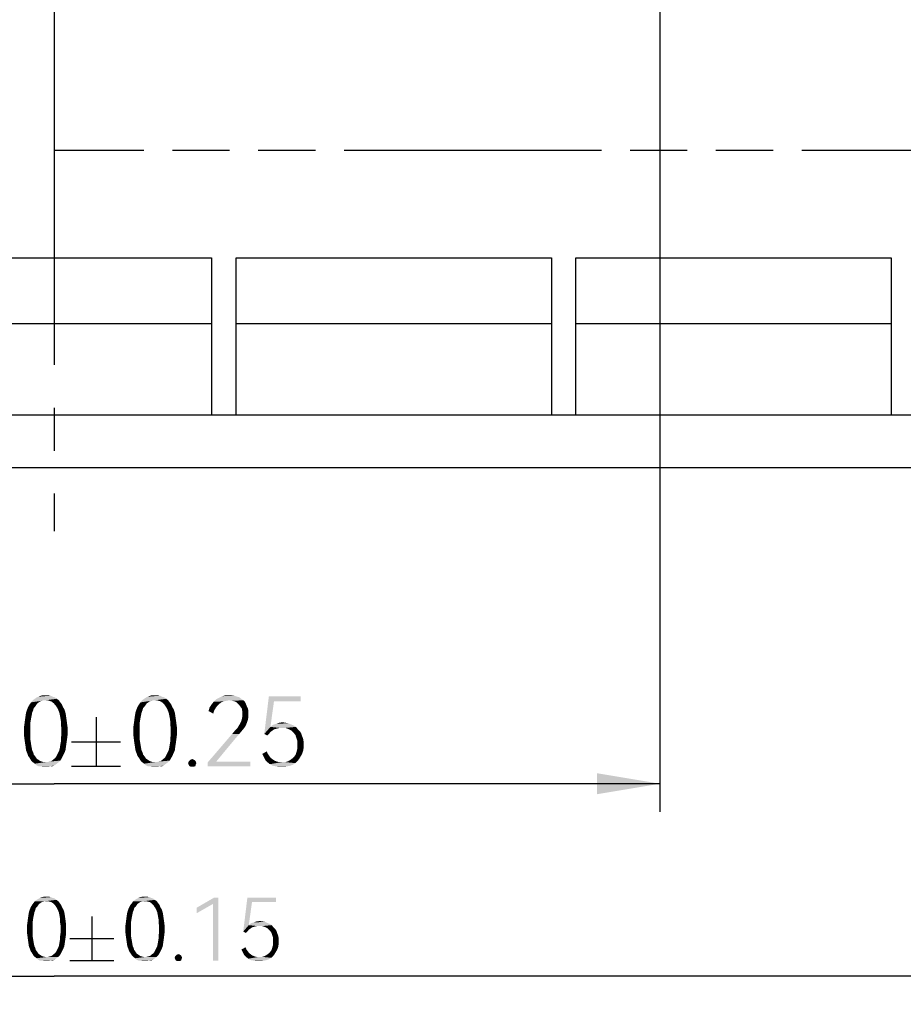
# Model space of a CAD drawing. Header units: millimetres. Extents: x 0 to 297, y 0 to 210.
# Tile 101 of 122: x 198 to 223, y 86 to 114. Entities that reach past the tile are written whole.
import ezdxf

# ---------------------------------------------------------------- set-up
doc = ezdxf.new("R2010")
doc.units = ezdxf.units.MM
doc.header["$LTSCALE"] = 16.335
doc.linetypes.add('CENTER', pattern=[0.6, 0.375, -0.075, 0.075, -0.075])
doc.linetypes.add('PHANTOM', pattern=[0.8, 0.45, -0.05, 0.1, -0.05, 0.1, -0.05])
doc.layers.get('0').update_dxf_attribs({"linetype": 'CONTINUOUS'})
doc.layers.add('DEFAULT_1', color=7, linetype='CENTER')
doc.styles.get("Standard").update_dxf_attribs({"font": 'harmonyos_sans_sc_light.ttf'})
doc.dimstyles.new('DIMSTYLE_1', dxfattribs={"dimtxt": 2, "dimasz": 1.8, "dimexe": 0.8, "dimexo": 0, "dimgap": 0.5, "dimtad": 1, "dimzin": 0, "dimdsep": 46, "dimtxsty": 'STANDARD', "dimblk": '_FILLED', "dimblk1": '_FILLED', "dimblk2": '_FILLED', "dimcen": 0.09, "dimclrt": 7, "dimazin": 0, "dimtol": 1, "dimtp": 0.25, "dimtm": 0.25, "dimtfac": 1, "dimtofl": 0, "dimtmove": 0, "dimatfit": 3, "dimldrblk": '_FILLED', "dimfxl": 1, "dimtolj": 1, "dimtzin": 0, "dimarcsym": 0})
doc.dimstyles.new('DIMSTYLE_4', dxfattribs={"dimtxt": 1.8, "dimasz": 1.8, "dimexe": 0.8, "dimexo": 0, "dimgap": 0.45, "dimtad": 1, "dimzin": 0, "dimdsep": 46, "dimtxsty": 'STANDARD', "dimblk": '_FILLED', "dimblk1": '_FILLED', "dimblk2": '_FILLED', "dimcen": 0.09, "dimclrt": 7, "dimazin": 0, "dimtol": 1, "dimtp": 0.15, "dimtm": 0.15, "dimtfac": 1, "dimtofl": 0, "dimtmove": 0, "dimatfit": 3, "dimldrblk": '_FILLED', "dimfxl": 1, "dimtolj": 1, "dimtzin": 0, "dimarcsym": 0})

# ---------------------------------------------------------------- blocks, each defined once
blk = doc.blocks.new('_FILLED')
at = {"color": 0, "linetype": 'BYBLOCK'}
blk.add_solid([(0, 0), (-1, 0.167), (-1, -0.167)], dxfattribs=at)
blk = doc.blocks.new('*D7')
at = {"color": 7, "linetype": 'CONTINUOUS'}
for p, q in [((238.719, 107.863), (238.719, 86.127)), ((158.619, 107.221), (158.619, 86.127)), ((158.619, 86.927), (198.669, 86.927)), ((238.719, 86.927), (198.669, 86.927))]:
    blk.add_line(p, q, dxfattribs=at)
at = {"color": 7, "linetype": 'CONTINUOUS', "xscale": 1.8, "yscale": 1.8, "zscale": 1.8, "rotation": 180}
blk.add_blockref('_FILLED', (158.619, 86.927), dxfattribs=at)
at = {"color": 7, "linetype": 'CONTINUOUS', "xscale": 1.8, "yscale": 1.8, "zscale": 1.8}
blk.add_blockref('_FILLED', (238.719, 86.927), dxfattribs=at)
blk = doc.blocks.new('*D8')
at = {"color": 7, "linetype": 'CONTINUOUS'}
for p, q in [((181.369, 115.764), (181.369, 91.628)), ((215.969, 115.764), (215.969, 91.628)), ((181.369, 92.428), (198.669, 92.428)), ((215.969, 92.428), (198.669, 92.428))]:
    blk.add_line(p, q, dxfattribs=at)
at = {"color": 7, "linetype": 'CONTINUOUS', "xscale": 1.8, "yscale": 1.8, "zscale": 1.8, "rotation": 180}
blk.add_blockref('_FILLED', (181.369, 92.428), dxfattribs=at)
at = {"color": 7, "linetype": 'CONTINUOUS', "xscale": 1.8, "yscale": 1.8, "zscale": 1.8}
blk.add_blockref('_FILLED', (215.969, 92.428), dxfattribs=at)

msp = doc.modelspace()

# ---------------------------------------------------------------- linework, layer by layer
at = {"color": 7, "linetype": 'PHANTOM'}
for p, q in [((198.669, 116.464), (198.669, 113.017)), ((198.669, 113.017), (198.669, 110.517)), ((201.169, 110.517), (198.669, 110.517)), ((240.436, 110.517), (201.169, 110.517))]:
    msp.add_line(p, q, dxfattribs=at)
at = {"color": 7, "linetype": 'CONTINUOUS'}
for p, q in [((194.169, 107.454), (203.169, 107.454)), ((203.169, 107.454), (203.169, 102.964)), ((203.869, 107.454), (212.869, 107.454)), ((203.869, 102.964), (203.869, 107.454)), ((212.869, 107.454), (212.869, 102.964)), ((213.569, 107.454), (222.569, 107.454)), ((213.569, 102.964), (213.569, 107.454)), ((222.569, 107.454), (222.569, 102.964)), ((194.169, 105.579), (203.169, 105.579)), ((203.869, 105.579), (212.869, 105.579)), ((213.569, 105.579), (222.569, 105.579)), ((160.669, 102.964), (236.669, 102.964)), ((160.669, 101.464), (236.669, 101.464)), ((199.869, 94.328), (199.869, 92.928)), ((199.169, 93.628), (200.569, 93.628)), ((199.169, 92.928), (200.569, 92.928)), ((199.749, 88.637), (199.749, 87.377)), ((199.119, 88.007), (200.379, 88.007)), ((199.119, 87.377), (200.379, 87.377))]:
    msp.add_line(p, q, dxfattribs=at)
for points in [[(198.381, 94.812), (198.323, 94.797), (198.016, 94.753)], [(198.381, 94.812), (198.016, 94.753), (198.06, 94.812)], [(198.323, 94.797), (198.279, 94.782), (198.016, 94.753)], [(198.746, 94.855), (198.06, 94.812), (198.118, 94.855)], [(198.381, 94.812), (198.06, 94.812), (198.746, 94.855)], [(198.118, 94.855), (198.162, 94.885), (198.688, 94.899)], [(198.118, 94.855), (198.688, 94.899), (198.746, 94.855)], [(198.629, 94.914), (198.688, 94.899), (198.162, 94.885)], [(198.629, 94.914), (198.162, 94.885), (198.221, 94.914)], [(198.571, 94.943), (198.221, 94.914), (198.294, 94.943)], [(198.221, 94.914), (198.571, 94.943), (198.629, 94.914)], [(198.425, 94.958), (198.498, 94.958), (198.294, 94.943)], [(198.425, 94.958), (198.294, 94.943), (198.352, 94.958)], [(198.294, 94.943), (198.498, 94.958), (198.571, 94.943)], [(198.425, 94.812), (198.381, 94.812), (198.746, 94.855)], [(198.483, 94.812), (198.425, 94.812), (198.746, 94.855)], [(198.483, 94.812), (198.746, 94.855), (198.804, 94.812)], [(198.804, 94.812), (198.527, 94.797), (198.483, 94.812)], [(198.586, 94.782), (198.527, 94.797), (198.804, 94.812)], [(198.629, 94.753), (198.586, 94.782), (198.804, 94.812)], [(198.629, 94.753), (198.804, 94.812), (198.848, 94.753)], [(201.504, 94.812), (201.445, 94.797), (201.139, 94.753)], [(201.504, 94.812), (201.139, 94.753), (201.182, 94.812)], [(201.445, 94.797), (201.401, 94.782), (201.139, 94.753)], [(201.868, 94.855), (201.182, 94.812), (201.241, 94.855)], [(201.504, 94.812), (201.182, 94.812), (201.868, 94.855)], [(201.241, 94.855), (201.285, 94.885), (201.81, 94.899)], [(201.241, 94.855), (201.81, 94.899), (201.868, 94.855)], [(201.752, 94.914), (201.81, 94.899), (201.285, 94.885)], [(201.752, 94.914), (201.285, 94.885), (201.343, 94.914)], [(201.693, 94.943), (201.343, 94.914), (201.416, 94.943)], [(201.343, 94.914), (201.693, 94.943), (201.752, 94.914)], [(201.547, 94.958), (201.62, 94.958), (201.416, 94.943)], [(201.547, 94.958), (201.416, 94.943), (201.474, 94.958)], [(201.416, 94.943), (201.62, 94.958), (201.693, 94.943)], [(201.547, 94.812), (201.504, 94.812), (201.868, 94.855)], [(201.606, 94.812), (201.547, 94.812), (201.868, 94.855)], [(201.606, 94.812), (201.868, 94.855), (201.927, 94.812)], [(201.927, 94.812), (201.65, 94.797), (201.606, 94.812)], [(201.708, 94.782), (201.65, 94.797), (201.927, 94.812)], [(201.752, 94.753), (201.708, 94.782), (201.927, 94.812)], [(201.752, 94.753), (201.927, 94.812), (201.971, 94.753)], [(203.664, 94.812), (203.226, 94.768), (203.299, 94.841)], [(203.664, 94.812), (203.591, 94.797), (203.226, 94.768)], [(203.591, 94.797), (203.518, 94.782), (203.226, 94.768)], [(204.014, 94.855), (203.299, 94.841), (203.387, 94.885)], [(203.664, 94.812), (203.299, 94.841), (204.014, 94.855)], [(203.898, 94.914), (203.387, 94.885), (203.474, 94.928)], [(203.898, 94.914), (203.956, 94.899), (203.387, 94.885)], [(203.387, 94.885), (203.956, 94.899), (204.014, 94.855)], [(203.752, 94.958), (203.825, 94.943), (203.474, 94.928)], [(203.679, 94.958), (203.752, 94.958), (203.474, 94.928)], [(203.679, 94.958), (203.474, 94.928), (203.577, 94.958)], [(203.474, 94.928), (203.825, 94.943), (203.898, 94.914)], [(203.664, 94.812), (204.014, 94.855), (204.073, 94.812)], [(204.073, 94.812), (203.752, 94.797), (203.664, 94.812)], [(203.825, 94.782), (203.752, 94.797), (204.073, 94.812)], [(203.825, 94.782), (204.073, 94.812), (204.117, 94.768)], [(204.949, 94.782), (204.671, 93.848), (204.803, 94.928)], [(204.803, 94.928), (205.708, 94.928), (204.949, 94.782)], [(204.949, 94.782), (205.708, 94.928), (205.708, 94.782)], [(198.075, 94.534), (197.87, 94.461), (197.899, 94.549)], [(197.87, 94.461), (198.075, 94.534), (198.045, 94.461)], [(198.089, 94.593), (197.899, 94.549), (197.929, 94.622)], [(197.899, 94.549), (198.089, 94.593), (198.075, 94.534)], [(198.162, 94.68), (197.929, 94.622), (197.972, 94.695)], [(198.162, 94.68), (198.133, 94.636), (197.929, 94.622)], [(197.929, 94.622), (198.133, 94.636), (198.089, 94.593)], [(198.235, 94.753), (198.191, 94.724), (197.972, 94.695)], [(198.235, 94.753), (197.972, 94.695), (198.016, 94.753)], [(197.972, 94.695), (198.191, 94.724), (198.162, 94.68)], [(198.016, 94.753), (198.279, 94.782), (198.235, 94.753)], [(198.848, 94.753), (198.659, 94.724), (198.629, 94.753)], [(198.659, 94.724), (198.848, 94.753), (198.892, 94.695)], [(198.892, 94.695), (198.702, 94.68), (198.659, 94.724)], [(198.732, 94.636), (198.702, 94.68), (198.892, 94.695)], [(198.732, 94.636), (198.892, 94.695), (198.921, 94.622)], [(198.921, 94.622), (198.761, 94.593), (198.732, 94.636)], [(198.761, 94.593), (198.921, 94.622), (198.965, 94.549)], [(198.965, 94.549), (198.79, 94.534), (198.761, 94.593)], [(198.819, 94.461), (198.79, 94.534), (198.965, 94.549)], [(198.819, 94.461), (198.965, 94.549), (198.994, 94.461)], [(201.197, 94.534), (200.993, 94.461), (201.022, 94.549)], [(200.993, 94.461), (201.197, 94.534), (201.168, 94.461)], [(201.212, 94.593), (201.022, 94.549), (201.051, 94.622)], [(201.022, 94.549), (201.212, 94.593), (201.197, 94.534)], [(201.285, 94.68), (201.051, 94.622), (201.095, 94.695)], [(201.285, 94.68), (201.255, 94.636), (201.051, 94.622)], [(201.051, 94.622), (201.255, 94.636), (201.212, 94.593)], [(201.358, 94.753), (201.314, 94.724), (201.095, 94.695)], [(201.358, 94.753), (201.095, 94.695), (201.139, 94.753)], [(201.095, 94.695), (201.314, 94.724), (201.285, 94.68)], [(201.139, 94.753), (201.401, 94.782), (201.358, 94.753)], [(201.971, 94.753), (201.781, 94.724), (201.752, 94.753)], [(201.781, 94.724), (201.971, 94.753), (202.014, 94.695)], [(202.014, 94.695), (201.825, 94.68), (201.781, 94.724)], [(201.854, 94.636), (201.825, 94.68), (202.014, 94.695)], [(201.854, 94.636), (202.014, 94.695), (202.044, 94.622)], [(202.044, 94.622), (201.883, 94.593), (201.854, 94.636)], [(201.883, 94.593), (202.044, 94.622), (202.087, 94.549)], [(202.087, 94.549), (201.912, 94.534), (201.883, 94.593)], [(201.941, 94.461), (201.912, 94.534), (202.087, 94.549)], [(201.941, 94.461), (202.087, 94.549), (202.117, 94.461)], [(203.285, 94.593), (203.08, 94.505), (203.109, 94.607)], [(203.285, 94.593), (203.241, 94.52), (203.08, 94.505)], [(203.08, 94.505), (203.241, 94.52), (203.212, 94.432)], [(203.328, 94.651), (203.109, 94.607), (203.168, 94.695)], [(203.109, 94.607), (203.328, 94.651), (203.285, 94.593)], [(203.445, 94.753), (203.168, 94.695), (203.226, 94.768)], [(203.445, 94.753), (203.387, 94.709), (203.168, 94.695)], [(203.168, 94.695), (203.387, 94.709), (203.328, 94.651)], [(203.226, 94.768), (203.518, 94.782), (203.445, 94.753)], [(204.117, 94.768), (203.883, 94.753), (203.825, 94.782)], [(203.883, 94.753), (204.117, 94.768), (204.146, 94.709)], [(204.146, 94.709), (203.941, 94.695), (203.883, 94.753)], [(203.985, 94.636), (203.941, 94.695), (204.146, 94.709)], [(203.985, 94.636), (204.146, 94.709), (204.175, 94.636)], [(204.175, 94.636), (204.029, 94.578), (203.985, 94.636)], [(204.029, 94.578), (204.175, 94.636), (204.204, 94.578)], [(204.204, 94.578), (204.044, 94.49), (204.029, 94.578)], [(204.204, 94.578), (204.219, 94.505), (204.044, 94.49)], [(204.949, 94.782), (204.847, 94.052), (204.671, 93.848)], [(198.002, 94.228), (197.826, 94.155), (197.841, 94.271)], [(198.016, 94.315), (197.841, 94.271), (197.856, 94.374)], [(197.841, 94.271), (198.016, 94.315), (198.002, 94.228)], [(198.045, 94.461), (198.031, 94.388), (197.856, 94.374)], [(198.045, 94.461), (197.856, 94.374), (197.87, 94.461)], [(197.856, 94.374), (198.031, 94.388), (198.016, 94.315)], [(198.994, 94.461), (198.834, 94.388), (198.819, 94.461)], [(198.834, 94.388), (198.994, 94.461), (199.009, 94.374)], [(199.009, 94.374), (198.848, 94.315), (198.834, 94.388)], [(198.848, 94.315), (199.009, 94.374), (199.023, 94.271)], [(199.023, 94.271), (198.863, 94.228), (198.848, 94.315)], [(198.863, 94.228), (199.023, 94.271), (199.038, 94.169)], [(201.124, 94.228), (200.949, 94.155), (200.963, 94.271)], [(201.139, 94.315), (200.963, 94.271), (200.978, 94.374)], [(200.963, 94.271), (201.139, 94.315), (201.124, 94.228)], [(201.168, 94.461), (201.153, 94.388), (200.978, 94.374)], [(201.168, 94.461), (200.978, 94.374), (200.993, 94.461)], [(200.978, 94.374), (201.153, 94.388), (201.139, 94.315)], [(202.117, 94.461), (201.956, 94.388), (201.941, 94.461)], [(201.956, 94.388), (202.117, 94.461), (202.131, 94.374)], [(202.131, 94.374), (201.971, 94.315), (201.956, 94.388)], [(201.971, 94.315), (202.131, 94.374), (202.146, 94.271)], [(202.146, 94.271), (201.985, 94.228), (201.971, 94.315)], [(201.985, 94.228), (202.146, 94.271), (202.16, 94.169)], [(204.204, 94.257), (204.014, 94.213), (204.029, 94.271)], [(204.014, 94.213), (204.204, 94.257), (204.175, 94.169)], [(204.219, 94.33), (204.029, 94.271), (204.044, 94.344)], [(204.029, 94.271), (204.219, 94.33), (204.204, 94.257)], [(204.044, 94.417), (204.044, 94.49), (204.219, 94.505)], [(204.044, 94.417), (204.219, 94.505), (204.219, 94.417)], [(204.219, 94.417), (204.044, 94.344), (204.044, 94.417)], [(204.044, 94.344), (204.219, 94.417), (204.219, 94.33)], [(197.987, 94.125), (197.812, 94.052), (197.826, 94.155)], [(197.812, 94.052), (197.987, 94.125), (197.987, 94.023)], [(197.987, 94.023), (197.812, 93.921), (197.812, 94.052)], [(197.812, 93.921), (197.987, 94.023), (197.987, 93.921)], [(197.826, 94.155), (198.002, 94.228), (197.987, 94.125)], [(199.038, 94.169), (198.863, 94.125), (198.863, 94.228)], [(198.863, 94.125), (199.038, 94.169), (199.053, 94.052)], [(199.053, 94.052), (198.877, 94.023), (198.863, 94.125)], [(198.877, 93.921), (198.877, 94.023), (199.053, 94.052)], [(198.877, 93.921), (199.053, 94.052), (199.053, 93.921)], [(201.109, 94.125), (200.934, 94.052), (200.949, 94.155)], [(200.934, 94.052), (201.109, 94.125), (201.109, 94.023)], [(201.109, 94.023), (200.934, 93.921), (200.934, 94.052)], [(200.934, 93.921), (201.109, 94.023), (201.109, 93.921)], [(200.949, 94.155), (201.124, 94.228), (201.109, 94.125)], [(202.16, 94.169), (201.985, 94.125), (201.985, 94.228)], [(201.985, 94.125), (202.16, 94.169), (202.175, 94.052)], [(202.175, 94.052), (202, 94.023), (201.985, 94.125)], [(202, 93.921), (202, 94.023), (202.175, 94.052)], [(202, 93.921), (202.175, 94.052), (202.175, 93.921)], [(203.825, 93.936), (203.898, 94.009), (204.102, 94.023)], [(203.825, 93.936), (204.102, 94.023), (204.029, 93.936)], [(204.102, 94.023), (203.898, 94.009), (203.941, 94.082)], [(204.146, 94.096), (203.941, 94.082), (203.985, 94.155)], [(203.941, 94.082), (204.146, 94.096), (204.102, 94.023)], [(204.175, 94.169), (203.985, 94.155), (204.014, 94.213)], [(203.985, 94.155), (204.175, 94.169), (204.146, 94.096)], [(204.847, 94.052), (204.949, 93.979), (204.671, 93.848)], [(204.949, 93.979), (204.89, 93.936), (204.671, 93.848)], [(205.504, 94.096), (204.847, 94.052), (204.92, 94.111)], [(204.847, 94.052), (205.504, 94.096), (205.577, 94.052)], [(204.847, 94.052), (205.577, 94.052), (205.109, 94.023)], [(204.847, 94.052), (205.109, 94.023), (204.993, 93.994)], [(204.847, 94.052), (204.993, 93.994), (204.949, 93.979)], [(205.431, 94.125), (204.92, 94.111), (205.007, 94.14)], [(204.92, 94.111), (205.431, 94.125), (205.504, 94.096)], [(205.109, 94.023), (205.051, 94.009), (204.993, 93.994)], [(205.285, 94.169), (205.358, 94.155), (205.007, 94.14)], [(205.285, 94.169), (205.007, 94.14), (205.095, 94.169)], [(205.007, 94.14), (205.358, 94.155), (205.431, 94.125)], [(205.095, 94.169), (205.197, 94.184), (205.285, 94.169)], [(205.182, 94.023), (205.109, 94.023), (205.577, 94.052)], [(205.27, 94.023), (205.182, 94.023), (205.577, 94.052)], [(205.358, 93.994), (205.27, 94.023), (205.577, 94.052)], [(205.358, 93.994), (205.577, 94.052), (205.62, 93.994)], [(205.62, 93.994), (205.445, 93.95), (205.358, 93.994)], [(205.445, 93.95), (205.62, 93.994), (205.679, 93.936)], [(205.679, 93.936), (205.504, 93.892), (205.445, 93.95)], [(197.987, 93.921), (197.987, 93.819), (197.812, 93.804)], [(197.987, 93.921), (197.812, 93.804), (197.812, 93.921)], [(197.812, 93.804), (197.987, 93.819), (197.987, 93.717)], [(197.987, 93.717), (197.826, 93.687), (197.812, 93.804)], [(197.826, 93.687), (197.987, 93.717), (198.002, 93.629)], [(198.002, 93.629), (197.841, 93.585), (197.826, 93.687)], [(199.053, 93.804), (198.863, 93.717), (198.877, 93.819)], [(198.863, 93.717), (199.053, 93.804), (199.038, 93.687)], [(199.038, 93.687), (198.863, 93.629), (198.863, 93.717)], [(198.863, 93.629), (199.038, 93.687), (199.023, 93.585)], [(199.053, 93.921), (198.877, 93.819), (198.877, 93.921)], [(198.877, 93.819), (199.053, 93.921), (199.053, 93.804)], [(201.109, 93.921), (201.109, 93.819), (200.934, 93.804)], [(201.109, 93.921), (200.934, 93.804), (200.934, 93.921)], [(200.934, 93.804), (201.109, 93.819), (201.109, 93.717)], [(201.109, 93.717), (200.949, 93.687), (200.934, 93.804)], [(200.949, 93.687), (201.109, 93.717), (201.124, 93.629)], [(201.124, 93.629), (200.963, 93.585), (200.949, 93.687)], [(202.175, 93.804), (201.985, 93.717), (202, 93.819)], [(201.985, 93.717), (202.175, 93.804), (202.16, 93.687)], [(202.16, 93.687), (201.985, 93.629), (201.985, 93.717)], [(201.985, 93.629), (202.16, 93.687), (202.146, 93.585)], [(202.175, 93.921), (202, 93.819), (202, 93.921)], [(202, 93.819), (202.175, 93.921), (202.175, 93.804)], [(203.956, 93.848), (203.868, 93.746), (203.051, 93.031)], [(203.956, 93.848), (203.051, 93.031), (203.752, 93.848)], [(203.868, 93.746), (203.299, 93.06), (203.051, 93.031)], [(204.029, 93.936), (203.752, 93.848), (203.825, 93.936)], [(203.752, 93.848), (204.029, 93.936), (203.956, 93.848)], [(204.89, 93.936), (204.847, 93.906), (204.671, 93.848)], [(204.671, 93.848), (204.847, 93.906), (204.803, 93.848)], [(204.803, 93.848), (204.759, 93.804), (204.671, 93.848)], [(205.504, 93.892), (205.679, 93.936), (205.723, 93.877)], [(205.723, 93.877), (205.562, 93.819), (205.504, 93.892)], [(205.562, 93.819), (205.723, 93.877), (205.752, 93.79)], [(205.752, 93.79), (205.591, 93.731), (205.562, 93.819)], [(205.591, 93.731), (205.752, 93.79), (205.781, 93.717)], [(205.781, 93.717), (205.62, 93.644), (205.591, 93.731)], [(205.62, 93.644), (205.781, 93.717), (205.795, 93.629)], [(197.841, 93.585), (198.002, 93.629), (198.016, 93.541)], [(198.016, 93.541), (197.856, 93.483), (197.841, 93.585)], [(197.856, 93.483), (198.016, 93.541), (198.031, 93.454)], [(198.031, 93.454), (197.87, 93.381), (197.856, 93.483)], [(197.87, 93.381), (198.031, 93.454), (198.045, 93.381)], [(198.819, 93.381), (198.834, 93.454), (199.009, 93.483)], [(198.819, 93.381), (199.009, 93.483), (198.994, 93.381)], [(199.009, 93.483), (198.834, 93.454), (198.848, 93.541)], [(199.023, 93.585), (198.848, 93.541), (198.863, 93.629)], [(198.848, 93.541), (199.023, 93.585), (199.009, 93.483)], [(200.963, 93.585), (201.124, 93.629), (201.139, 93.541)], [(201.139, 93.541), (200.978, 93.483), (200.963, 93.585)], [(200.978, 93.483), (201.139, 93.541), (201.153, 93.454)], [(201.153, 93.454), (200.993, 93.381), (200.978, 93.483)], [(200.993, 93.381), (201.153, 93.454), (201.168, 93.381)], [(201.941, 93.381), (201.956, 93.454), (202.131, 93.483)], [(201.941, 93.381), (202.131, 93.483), (202.117, 93.381)], [(202.131, 93.483), (201.956, 93.454), (201.971, 93.541)], [(202.146, 93.585), (201.971, 93.541), (201.985, 93.629)], [(201.971, 93.541), (202.146, 93.585), (202.131, 93.483)], [(205.781, 93.366), (205.591, 93.337), (205.62, 93.439)], [(205.795, 93.629), (205.62, 93.541), (205.62, 93.644)], [(205.62, 93.541), (205.795, 93.629), (205.795, 93.541)], [(205.795, 93.541), (205.795, 93.454), (205.62, 93.439)], [(205.795, 93.541), (205.62, 93.439), (205.62, 93.541)], [(205.62, 93.439), (205.795, 93.454), (205.781, 93.366)], [(198.045, 93.381), (197.899, 93.308), (197.87, 93.381)], [(198.045, 93.381), (198.075, 93.322), (197.899, 93.308)], [(197.899, 93.308), (198.075, 93.322), (198.089, 93.264)], [(198.089, 93.264), (197.929, 93.22), (197.899, 93.308)], [(197.929, 93.22), (198.089, 93.264), (198.133, 93.206)], [(198.133, 93.206), (197.972, 93.162), (197.929, 93.22)], [(197.972, 93.162), (198.133, 93.206), (198.162, 93.162)], [(198.162, 93.162), (198.016, 93.089), (197.972, 93.162)], [(198.162, 93.162), (198.191, 93.133), (198.016, 93.089)], [(198.191, 93.133), (198.235, 93.104), (198.016, 93.089)], [(198.016, 93.089), (198.235, 93.104), (198.279, 93.074)], [(198.848, 93.089), (198.586, 93.074), (198.629, 93.104)], [(198.629, 93.104), (198.659, 93.133), (198.892, 93.162)], [(198.629, 93.104), (198.892, 93.162), (198.848, 93.089)], [(198.892, 93.162), (198.659, 93.133), (198.702, 93.162)], [(198.702, 93.162), (198.732, 93.206), (198.921, 93.22)], [(198.702, 93.162), (198.921, 93.22), (198.892, 93.162)], [(198.921, 93.22), (198.732, 93.206), (198.761, 93.264)], [(198.965, 93.308), (198.761, 93.264), (198.79, 93.322)], [(198.761, 93.264), (198.965, 93.308), (198.921, 93.22)], [(198.994, 93.381), (198.79, 93.322), (198.819, 93.381)], [(198.79, 93.322), (198.994, 93.381), (198.965, 93.308)], [(201.168, 93.381), (201.022, 93.308), (200.993, 93.381)], [(201.168, 93.381), (201.197, 93.322), (201.022, 93.308)], [(201.022, 93.308), (201.197, 93.322), (201.212, 93.264)], [(201.212, 93.264), (201.051, 93.22), (201.022, 93.308)], [(201.051, 93.22), (201.212, 93.264), (201.255, 93.206)], [(201.255, 93.206), (201.095, 93.162), (201.051, 93.22)], [(201.095, 93.162), (201.255, 93.206), (201.285, 93.162)], [(201.285, 93.162), (201.139, 93.089), (201.095, 93.162)], [(201.285, 93.162), (201.314, 93.133), (201.139, 93.089)], [(201.314, 93.133), (201.358, 93.104), (201.139, 93.089)], [(201.139, 93.089), (201.358, 93.104), (201.401, 93.074)], [(201.971, 93.089), (201.708, 93.074), (201.752, 93.104)], [(201.752, 93.104), (201.781, 93.133), (202.014, 93.162)], [(201.752, 93.104), (202.014, 93.162), (201.971, 93.089)], [(202.014, 93.162), (201.781, 93.133), (201.825, 93.162)], [(201.825, 93.162), (201.854, 93.206), (202.044, 93.22)], [(201.825, 93.162), (202.044, 93.22), (202.014, 93.162)], [(202.044, 93.22), (201.854, 93.206), (201.883, 93.264)], [(202.087, 93.308), (201.883, 93.264), (201.912, 93.322)], [(201.883, 93.264), (202.087, 93.308), (202.044, 93.22)], [(202.117, 93.381), (201.912, 93.322), (201.941, 93.381)], [(201.912, 93.322), (202.117, 93.381), (202.087, 93.308)], [(202.657, 93.118), (202.54, 93.089), (202.569, 93.118)], [(202.54, 93.089), (202.657, 93.118), (202.701, 93.089)], [(202.569, 93.118), (202.613, 93.133), (202.657, 93.118)], [(204.613, 93.279), (204.744, 93.352), (204.774, 93.279)], [(204.774, 93.279), (204.657, 93.191), (204.613, 93.279)], [(204.774, 93.279), (204.817, 93.22), (204.657, 93.191)], [(204.657, 93.191), (204.817, 93.22), (204.861, 93.162)], [(204.861, 93.162), (204.701, 93.104), (204.657, 93.191)], [(204.861, 93.162), (204.92, 93.118), (204.701, 93.104)], [(204.701, 93.104), (204.92, 93.118), (204.963, 93.089)], [(204.963, 93.089), (204.759, 93.045), (204.701, 93.104)], [(205.358, 93.074), (205.431, 93.118), (205.664, 93.133)], [(205.358, 93.074), (205.664, 93.133), (205.62, 93.074)], [(205.664, 93.133), (205.431, 93.118), (205.504, 93.177)], [(205.708, 93.206), (205.504, 93.177), (205.562, 93.249)], [(205.504, 93.177), (205.708, 93.206), (205.664, 93.133)], [(205.752, 93.279), (205.562, 93.249), (205.591, 93.337)], [(205.562, 93.249), (205.752, 93.279), (205.708, 93.206)], [(205.591, 93.337), (205.781, 93.366), (205.752, 93.279)], [(198.279, 93.074), (198.06, 93.045), (198.016, 93.089)], [(198.279, 93.074), (198.323, 93.06), (198.06, 93.045)], [(198.06, 93.045), (198.323, 93.06), (198.381, 93.045)], [(198.381, 93.045), (198.118, 93.001), (198.06, 93.045)], [(198.483, 93.045), (198.804, 93.045), (198.118, 93.001)], [(198.425, 93.045), (198.483, 93.045), (198.118, 93.001)], [(198.381, 93.045), (198.425, 93.045), (198.118, 93.001)], [(198.118, 93.001), (198.804, 93.045), (198.746, 93.001)], [(198.746, 93.001), (198.162, 92.958), (198.118, 93.001)], [(198.162, 92.958), (198.746, 93.001), (198.688, 92.958)], [(198.688, 92.958), (198.221, 92.928), (198.162, 92.958)], [(198.294, 92.928), (198.221, 92.928), (198.688, 92.958)], [(198.571, 92.928), (198.294, 92.928), (198.688, 92.958)], [(198.571, 92.928), (198.352, 92.914), (198.294, 92.928)], [(198.425, 92.914), (198.352, 92.914), (198.571, 92.928)], [(198.425, 92.914), (198.571, 92.928), (198.498, 92.914)], [(198.483, 93.045), (198.527, 93.06), (198.848, 93.089)], [(198.483, 93.045), (198.848, 93.089), (198.804, 93.045)], [(198.527, 93.06), (198.586, 93.074), (198.848, 93.089)], [(198.571, 92.928), (198.688, 92.958), (198.629, 92.928)], [(201.401, 93.074), (201.182, 93.045), (201.139, 93.089)], [(201.401, 93.074), (201.445, 93.06), (201.182, 93.045)], [(201.182, 93.045), (201.445, 93.06), (201.504, 93.045)], [(201.504, 93.045), (201.241, 93.001), (201.182, 93.045)], [(201.606, 93.045), (201.927, 93.045), (201.241, 93.001)], [(201.547, 93.045), (201.606, 93.045), (201.241, 93.001)], [(201.504, 93.045), (201.547, 93.045), (201.241, 93.001)], [(201.241, 93.001), (201.927, 93.045), (201.868, 93.001)], [(201.868, 93.001), (201.285, 92.958), (201.241, 93.001)], [(201.285, 92.958), (201.868, 93.001), (201.81, 92.958)], [(201.81, 92.958), (201.343, 92.928), (201.285, 92.958)], [(201.416, 92.928), (201.343, 92.928), (201.81, 92.958)], [(201.693, 92.928), (201.416, 92.928), (201.81, 92.958)], [(201.693, 92.928), (201.474, 92.914), (201.416, 92.928)], [(201.547, 92.914), (201.474, 92.914), (201.693, 92.928)], [(201.547, 92.914), (201.693, 92.928), (201.62, 92.914)], [(201.606, 93.045), (201.65, 93.06), (201.971, 93.089)], [(201.606, 93.045), (201.971, 93.089), (201.927, 93.045)], [(201.65, 93.06), (201.708, 93.074), (201.971, 93.089)], [(201.693, 92.928), (201.81, 92.958), (201.752, 92.928)], [(202.715, 93.06), (202.496, 93.016), (202.511, 93.06)], [(202.496, 93.016), (202.715, 93.06), (202.73, 93.016)], [(202.73, 93.016), (202.511, 92.972), (202.496, 93.016)], [(202.701, 93.089), (202.511, 93.06), (202.54, 93.089)], [(202.511, 93.06), (202.701, 93.089), (202.715, 93.06)], [(202.511, 92.972), (202.73, 93.016), (202.715, 92.972)], [(202.715, 92.972), (202.54, 92.928), (202.511, 92.972)], [(202.54, 92.928), (202.715, 92.972), (202.701, 92.928)], [(202.701, 92.928), (202.569, 92.914), (202.54, 92.928)], [(202.613, 92.914), (202.569, 92.914), (202.701, 92.928)], [(202.613, 92.914), (202.701, 92.928), (202.657, 92.914)], [(203.299, 93.06), (204.277, 93.06), (203.051, 93.031)], [(203.051, 92.928), (203.051, 93.031), (204.277, 93.06)], [(203.051, 92.928), (204.277, 93.06), (204.277, 92.928)], [(204.963, 93.089), (205.036, 93.06), (204.759, 93.045)], [(204.759, 93.045), (205.036, 93.06), (205.095, 93.045)], [(205.095, 93.045), (204.832, 92.987), (204.759, 93.045)], [(205.27, 93.045), (205.562, 93.016), (204.832, 92.987)], [(205.168, 93.045), (205.27, 93.045), (204.832, 92.987)], [(205.095, 93.045), (205.168, 93.045), (204.832, 92.987)], [(204.832, 92.987), (205.562, 93.016), (205.489, 92.972)], [(205.489, 92.972), (204.905, 92.943), (204.832, 92.987)], [(204.905, 92.943), (205.489, 92.972), (205.416, 92.943)], [(205.416, 92.943), (204.993, 92.928), (204.905, 92.943)], [(204.993, 92.928), (205.416, 92.943), (205.343, 92.928)], [(205.343, 92.928), (205.08, 92.914), (204.993, 92.928)], [(205.168, 92.914), (205.08, 92.914), (205.343, 92.928)], [(205.168, 92.914), (205.343, 92.928), (205.255, 92.914)], [(205.62, 93.074), (205.27, 93.045), (205.358, 93.074)], [(205.27, 93.045), (205.62, 93.074), (205.562, 93.016)], [(198.581, 89.19), (198.265, 89.164), (198.331, 89.19)], [(198.265, 89.164), (198.581, 89.19), (198.633, 89.164)], [(198.449, 89.203), (198.515, 89.203), (198.331, 89.19)], [(198.449, 89.203), (198.331, 89.19), (198.384, 89.203)], [(198.331, 89.19), (198.515, 89.203), (198.581, 89.19)], [(201.391, 89.19), (201.076, 89.164), (201.141, 89.19)], [(201.076, 89.164), (201.391, 89.19), (201.443, 89.164)], [(201.259, 89.203), (201.325, 89.203), (201.141, 89.19)], [(201.259, 89.203), (201.141, 89.19), (201.194, 89.203)], [(201.141, 89.19), (201.325, 89.203), (201.391, 89.19)], [(203.362, 89.177), (203.204, 88.993), (202.744, 88.888)], [(203.362, 89.177), (202.744, 88.888), (203.243, 89.177)], [(203.204, 87.377), (203.204, 88.993), (203.362, 89.177)], [(203.204, 87.377), (203.362, 89.177), (203.362, 87.377)], [(204.321, 89.046), (204.071, 88.205), (204.189, 89.177)], [(204.189, 89.177), (205.004, 89.177), (204.321, 89.046)], [(204.321, 89.046), (205.004, 89.177), (205.004, 89.046)], [(198.147, 88.875), (197.976, 88.835), (198.003, 88.901)], [(198.213, 88.954), (198.003, 88.901), (198.042, 88.967)], [(198.213, 88.954), (198.187, 88.914), (198.003, 88.901)], [(198.003, 88.901), (198.187, 88.914), (198.147, 88.875)], [(198.279, 89.019), (198.239, 88.993), (198.042, 88.967)], [(198.279, 89.019), (198.042, 88.967), (198.081, 89.019)], [(198.042, 88.967), (198.239, 88.993), (198.213, 88.954)], [(198.41, 89.072), (198.357, 89.059), (198.081, 89.019)], [(198.41, 89.072), (198.081, 89.019), (198.121, 89.072)], [(198.357, 89.059), (198.318, 89.046), (198.081, 89.019)], [(198.081, 89.019), (198.318, 89.046), (198.279, 89.019)], [(198.738, 89.111), (198.121, 89.072), (198.173, 89.111)], [(198.41, 89.072), (198.121, 89.072), (198.738, 89.111)], [(198.173, 89.111), (198.213, 89.138), (198.686, 89.151)], [(198.173, 89.111), (198.686, 89.151), (198.738, 89.111)], [(198.633, 89.164), (198.686, 89.151), (198.213, 89.138)], [(198.633, 89.164), (198.213, 89.138), (198.265, 89.164)], [(198.449, 89.072), (198.41, 89.072), (198.738, 89.111)], [(198.502, 89.072), (198.449, 89.072), (198.738, 89.111)], [(198.502, 89.072), (198.738, 89.111), (198.791, 89.072)], [(198.791, 89.072), (198.541, 89.059), (198.502, 89.072)], [(198.594, 89.046), (198.541, 89.059), (198.791, 89.072)], [(198.633, 89.019), (198.594, 89.046), (198.791, 89.072)], [(198.633, 89.019), (198.791, 89.072), (198.83, 89.019)], [(198.83, 89.019), (198.66, 88.993), (198.633, 89.019)], [(198.66, 88.993), (198.83, 89.019), (198.87, 88.967)], [(198.87, 88.967), (198.699, 88.954), (198.66, 88.993)], [(198.725, 88.914), (198.699, 88.954), (198.87, 88.967)], [(198.725, 88.914), (198.87, 88.967), (198.896, 88.901)], [(198.896, 88.901), (198.751, 88.875), (198.725, 88.914)], [(198.751, 88.875), (198.896, 88.901), (198.935, 88.835)], [(200.957, 88.875), (200.786, 88.835), (200.813, 88.901)], [(201.023, 88.954), (200.813, 88.901), (200.852, 88.967)], [(201.023, 88.954), (200.997, 88.914), (200.813, 88.901)], [(200.813, 88.901), (200.997, 88.914), (200.957, 88.875)], [(201.089, 89.019), (201.049, 88.993), (200.852, 88.967)], [(201.089, 89.019), (200.852, 88.967), (200.892, 89.019)], [(200.852, 88.967), (201.049, 88.993), (201.023, 88.954)], [(201.22, 89.072), (201.167, 89.059), (200.892, 89.019)], [(201.22, 89.072), (200.892, 89.019), (200.931, 89.072)], [(201.167, 89.059), (201.128, 89.046), (200.892, 89.019)], [(200.892, 89.019), (201.128, 89.046), (201.089, 89.019)], [(201.549, 89.111), (200.931, 89.072), (200.984, 89.111)], [(201.22, 89.072), (200.931, 89.072), (201.549, 89.111)], [(200.984, 89.111), (201.023, 89.138), (201.496, 89.151)], [(200.984, 89.111), (201.496, 89.151), (201.549, 89.111)], [(201.443, 89.164), (201.496, 89.151), (201.023, 89.138)], [(201.443, 89.164), (201.023, 89.138), (201.076, 89.164)], [(201.259, 89.072), (201.22, 89.072), (201.549, 89.111)], [(201.312, 89.072), (201.259, 89.072), (201.549, 89.111)], [(201.312, 89.072), (201.549, 89.111), (201.601, 89.072)], [(201.601, 89.072), (201.351, 89.059), (201.312, 89.072)], [(201.404, 89.046), (201.351, 89.059), (201.601, 89.072)], [(201.443, 89.019), (201.404, 89.046), (201.601, 89.072)], [(201.443, 89.019), (201.601, 89.072), (201.64, 89.019)], [(201.64, 89.019), (201.47, 88.993), (201.443, 89.019)], [(201.47, 88.993), (201.64, 89.019), (201.68, 88.967)], [(201.68, 88.967), (201.509, 88.954), (201.47, 88.993)], [(201.535, 88.914), (201.509, 88.954), (201.68, 88.967)], [(201.535, 88.914), (201.68, 88.967), (201.706, 88.901)], [(201.706, 88.901), (201.562, 88.875), (201.535, 88.914)], [(201.562, 88.875), (201.706, 88.901), (201.746, 88.835)], [(202.744, 88.888), (203.204, 88.993), (202.744, 88.73)], [(204.321, 89.046), (204.229, 88.389), (204.071, 88.205)], [(198.081, 88.625), (197.924, 88.586), (197.937, 88.678)], [(197.924, 88.586), (198.081, 88.625), (198.068, 88.546)], [(198.108, 88.757), (198.095, 88.691), (197.937, 88.678)], [(198.108, 88.757), (197.937, 88.678), (197.95, 88.757)], [(197.937, 88.678), (198.095, 88.691), (198.081, 88.625)], [(198.134, 88.822), (197.95, 88.757), (197.976, 88.835)], [(197.95, 88.757), (198.134, 88.822), (198.108, 88.757)], [(197.976, 88.835), (198.147, 88.875), (198.134, 88.822)], [(198.935, 88.835), (198.778, 88.822), (198.751, 88.875)], [(198.804, 88.757), (198.778, 88.822), (198.935, 88.835)], [(198.804, 88.757), (198.935, 88.835), (198.962, 88.757)], [(198.962, 88.757), (198.817, 88.691), (198.804, 88.757)], [(198.817, 88.691), (198.962, 88.757), (198.975, 88.678)], [(198.975, 88.678), (198.83, 88.625), (198.817, 88.691)], [(198.83, 88.625), (198.975, 88.678), (198.988, 88.586)], [(198.988, 88.586), (198.843, 88.546), (198.83, 88.625)], [(200.892, 88.625), (200.734, 88.586), (200.747, 88.678)], [(200.734, 88.586), (200.892, 88.625), (200.878, 88.546)], [(200.918, 88.757), (200.905, 88.691), (200.747, 88.678)], [(200.918, 88.757), (200.747, 88.678), (200.76, 88.757)], [(200.747, 88.678), (200.905, 88.691), (200.892, 88.625)], [(200.944, 88.822), (200.76, 88.757), (200.786, 88.835)], [(200.76, 88.757), (200.944, 88.822), (200.918, 88.757)], [(200.786, 88.835), (200.957, 88.875), (200.944, 88.822)], [(201.746, 88.835), (201.588, 88.822), (201.562, 88.875)], [(201.614, 88.757), (201.588, 88.822), (201.746, 88.835)], [(201.614, 88.757), (201.746, 88.835), (201.772, 88.757)], [(201.772, 88.757), (201.627, 88.691), (201.614, 88.757)], [(201.627, 88.691), (201.772, 88.757), (201.785, 88.678)], [(201.785, 88.678), (201.64, 88.625), (201.627, 88.691)], [(201.64, 88.625), (201.785, 88.678), (201.798, 88.586)], [(201.798, 88.586), (201.654, 88.546), (201.64, 88.625)], [(198.055, 88.454), (197.897, 88.389), (197.911, 88.481)], [(197.897, 88.389), (198.055, 88.454), (198.055, 88.362)], [(198.055, 88.362), (197.897, 88.27), (197.897, 88.389)], [(197.897, 88.27), (198.055, 88.362), (198.055, 88.27)], [(198.068, 88.546), (197.911, 88.481), (197.924, 88.586)], [(197.911, 88.481), (198.068, 88.546), (198.055, 88.454)], [(198.843, 88.546), (198.988, 88.586), (199.001, 88.494)], [(199.001, 88.494), (198.843, 88.454), (198.843, 88.546)], [(198.843, 88.454), (199.001, 88.494), (199.014, 88.389)], [(199.014, 88.389), (198.857, 88.362), (198.843, 88.454)], [(198.857, 88.27), (198.857, 88.362), (199.014, 88.389)], [(198.857, 88.27), (199.014, 88.389), (199.014, 88.27)], [(200.865, 88.454), (200.708, 88.389), (200.721, 88.481)], [(200.708, 88.389), (200.865, 88.454), (200.865, 88.362)], [(200.865, 88.362), (200.708, 88.27), (200.708, 88.389)], [(200.708, 88.27), (200.865, 88.362), (200.865, 88.27)], [(200.878, 88.546), (200.721, 88.481), (200.734, 88.586)], [(200.721, 88.481), (200.878, 88.546), (200.865, 88.454)], [(201.654, 88.546), (201.798, 88.586), (201.811, 88.494)], [(201.811, 88.494), (201.654, 88.454), (201.654, 88.546)], [(201.654, 88.454), (201.811, 88.494), (201.824, 88.389)], [(201.824, 88.389), (201.667, 88.362), (201.654, 88.454)], [(201.667, 88.27), (201.667, 88.362), (201.824, 88.389)], [(201.667, 88.27), (201.824, 88.389), (201.824, 88.27)], [(204.229, 88.389), (204.321, 88.323), (204.071, 88.205)], [(204.321, 88.323), (204.268, 88.284), (204.071, 88.205)], [(204.82, 88.428), (204.229, 88.389), (204.294, 88.441)], [(204.229, 88.389), (204.82, 88.428), (204.886, 88.389)], [(204.229, 88.389), (204.886, 88.389), (204.465, 88.362)], [(204.229, 88.389), (204.465, 88.362), (204.36, 88.336)], [(204.229, 88.389), (204.36, 88.336), (204.321, 88.323)], [(204.754, 88.454), (204.294, 88.441), (204.373, 88.467)], [(204.294, 88.441), (204.754, 88.454), (204.82, 88.428)], [(204.465, 88.362), (204.413, 88.349), (204.36, 88.336)], [(204.623, 88.494), (204.689, 88.481), (204.373, 88.467)], [(204.623, 88.494), (204.373, 88.467), (204.452, 88.494)], [(204.373, 88.467), (204.689, 88.481), (204.754, 88.454)], [(204.452, 88.494), (204.544, 88.507), (204.623, 88.494)], [(204.531, 88.362), (204.465, 88.362), (204.886, 88.389)], [(204.61, 88.362), (204.531, 88.362), (204.886, 88.389)], [(204.689, 88.336), (204.61, 88.362), (204.886, 88.389)], [(204.689, 88.336), (204.886, 88.389), (204.925, 88.336)], [(204.925, 88.336), (204.767, 88.297), (204.689, 88.336)], [(204.767, 88.297), (204.925, 88.336), (204.978, 88.284)], [(198.055, 88.27), (198.055, 88.178), (197.897, 88.165)], [(198.055, 88.27), (197.897, 88.165), (197.897, 88.27)], [(197.897, 88.165), (198.055, 88.178), (198.055, 88.086)], [(198.055, 88.086), (197.911, 88.06), (197.897, 88.165)], [(197.911, 88.06), (198.055, 88.086), (198.068, 88.008)], [(198.068, 88.008), (197.924, 87.968), (197.911, 88.06)], [(199.014, 88.165), (198.843, 88.086), (198.857, 88.178)], [(198.843, 88.086), (199.014, 88.165), (199.001, 88.06)], [(199.001, 88.06), (198.843, 88.008), (198.843, 88.086)], [(198.843, 88.008), (199.001, 88.06), (198.988, 87.968)], [(199.014, 88.27), (198.857, 88.178), (198.857, 88.27)], [(198.857, 88.178), (199.014, 88.27), (199.014, 88.165)], [(200.865, 88.27), (200.865, 88.178), (200.708, 88.165)], [(200.865, 88.27), (200.708, 88.165), (200.708, 88.27)], [(200.708, 88.165), (200.865, 88.178), (200.865, 88.086)], [(200.865, 88.086), (200.721, 88.06), (200.708, 88.165)], [(200.721, 88.06), (200.865, 88.086), (200.878, 88.008)], [(200.878, 88.008), (200.734, 87.968), (200.721, 88.06)], [(201.824, 88.165), (201.654, 88.086), (201.667, 88.178)], [(201.654, 88.086), (201.824, 88.165), (201.811, 88.06)], [(201.811, 88.06), (201.654, 88.008), (201.654, 88.086)], [(201.654, 88.008), (201.811, 88.06), (201.798, 87.968)], [(201.824, 88.27), (201.667, 88.178), (201.667, 88.27)], [(201.667, 88.178), (201.824, 88.27), (201.824, 88.165)], [(204.268, 88.284), (204.229, 88.257), (204.071, 88.205)], [(204.071, 88.205), (204.229, 88.257), (204.189, 88.205)], [(204.189, 88.205), (204.15, 88.165), (204.071, 88.205)], [(204.978, 88.284), (204.82, 88.244), (204.767, 88.297)], [(204.82, 88.244), (204.978, 88.284), (205.017, 88.231)], [(205.017, 88.231), (204.873, 88.178), (204.82, 88.244)], [(204.873, 88.178), (205.017, 88.231), (205.043, 88.152)], [(205.043, 88.152), (204.899, 88.1), (204.873, 88.178)], [(204.899, 88.1), (205.043, 88.152), (205.07, 88.086)], [(205.07, 88.086), (204.925, 88.021), (204.899, 88.1)], [(204.925, 88.021), (205.07, 88.086), (205.083, 88.008)], [(197.924, 87.968), (198.068, 88.008), (198.081, 87.929)], [(198.081, 87.929), (197.937, 87.876), (197.924, 87.968)], [(197.937, 87.876), (198.081, 87.929), (198.095, 87.85)], [(198.095, 87.85), (197.95, 87.784), (197.937, 87.876)], [(197.95, 87.784), (198.095, 87.85), (198.108, 87.784)], [(198.108, 87.784), (197.976, 87.719), (197.95, 87.784)], [(198.108, 87.784), (198.134, 87.732), (197.976, 87.719)], [(198.962, 87.784), (198.778, 87.732), (198.804, 87.784)], [(198.778, 87.732), (198.962, 87.784), (198.935, 87.719)], [(198.804, 87.784), (198.817, 87.85), (198.975, 87.876)], [(198.804, 87.784), (198.975, 87.876), (198.962, 87.784)], [(198.975, 87.876), (198.817, 87.85), (198.83, 87.929)], [(198.988, 87.968), (198.83, 87.929), (198.843, 88.008)], [(198.83, 87.929), (198.988, 87.968), (198.975, 87.876)], [(200.734, 87.968), (200.878, 88.008), (200.892, 87.929)], [(200.892, 87.929), (200.747, 87.876), (200.734, 87.968)], [(200.747, 87.876), (200.892, 87.929), (200.905, 87.85)], [(200.905, 87.85), (200.76, 87.784), (200.747, 87.876)], [(200.76, 87.784), (200.905, 87.85), (200.918, 87.784)], [(200.918, 87.784), (200.786, 87.719), (200.76, 87.784)], [(200.918, 87.784), (200.944, 87.732), (200.786, 87.719)], [(201.772, 87.784), (201.588, 87.732), (201.614, 87.784)], [(201.588, 87.732), (201.772, 87.784), (201.746, 87.719)], [(201.614, 87.784), (201.627, 87.85), (201.785, 87.876)], [(201.614, 87.784), (201.785, 87.876), (201.772, 87.784)], [(201.785, 87.876), (201.627, 87.85), (201.64, 87.929)], [(201.798, 87.968), (201.64, 87.929), (201.654, 88.008)], [(201.64, 87.929), (201.798, 87.968), (201.785, 87.876)], [(205.07, 87.771), (204.899, 87.745), (204.925, 87.837)], [(204.899, 87.745), (205.07, 87.771), (205.043, 87.692)], [(205.083, 88.008), (204.925, 87.929), (204.925, 88.021)], [(204.925, 87.929), (205.083, 88.008), (205.083, 87.929)], [(205.083, 87.929), (205.083, 87.85), (204.925, 87.837)], [(205.083, 87.929), (204.925, 87.837), (204.925, 87.929)], [(204.925, 87.837), (205.083, 87.85), (205.07, 87.771)], [(197.976, 87.719), (198.134, 87.732), (198.147, 87.679)], [(198.147, 87.679), (198.003, 87.64), (197.976, 87.719)], [(198.003, 87.64), (198.147, 87.679), (198.187, 87.627)], [(198.187, 87.627), (198.042, 87.587), (198.003, 87.64)], [(198.042, 87.587), (198.187, 87.627), (198.213, 87.587)], [(198.213, 87.587), (198.081, 87.521), (198.042, 87.587)], [(198.213, 87.587), (198.239, 87.561), (198.081, 87.521)], [(198.239, 87.561), (198.279, 87.535), (198.081, 87.521)], [(198.081, 87.521), (198.279, 87.535), (198.318, 87.508)], [(198.318, 87.508), (198.121, 87.482), (198.081, 87.521)], [(198.318, 87.508), (198.357, 87.495), (198.121, 87.482)], [(198.121, 87.482), (198.357, 87.495), (198.41, 87.482)], [(198.41, 87.482), (198.173, 87.443), (198.121, 87.482)], [(198.502, 87.482), (198.791, 87.482), (198.173, 87.443)], [(198.449, 87.482), (198.502, 87.482), (198.173, 87.443)], [(198.41, 87.482), (198.449, 87.482), (198.173, 87.443)], [(198.173, 87.443), (198.791, 87.482), (198.738, 87.443)], [(198.502, 87.482), (198.541, 87.495), (198.83, 87.521)], [(198.502, 87.482), (198.83, 87.521), (198.791, 87.482)], [(198.541, 87.495), (198.594, 87.508), (198.83, 87.521)], [(198.83, 87.521), (198.594, 87.508), (198.633, 87.535)], [(198.633, 87.535), (198.66, 87.561), (198.87, 87.587)], [(198.633, 87.535), (198.87, 87.587), (198.83, 87.521)], [(198.87, 87.587), (198.66, 87.561), (198.699, 87.587)], [(198.699, 87.587), (198.725, 87.627), (198.896, 87.64)], [(198.699, 87.587), (198.896, 87.64), (198.87, 87.587)], [(198.896, 87.64), (198.725, 87.627), (198.751, 87.679)], [(198.935, 87.719), (198.751, 87.679), (198.778, 87.732)], [(198.751, 87.679), (198.935, 87.719), (198.896, 87.64)], [(200.786, 87.719), (200.944, 87.732), (200.957, 87.679)], [(200.957, 87.679), (200.813, 87.64), (200.786, 87.719)], [(200.813, 87.64), (200.957, 87.679), (200.997, 87.627)], [(200.997, 87.627), (200.852, 87.587), (200.813, 87.64)], [(200.852, 87.587), (200.997, 87.627), (201.023, 87.587)], [(201.023, 87.587), (200.892, 87.521), (200.852, 87.587)], [(201.023, 87.587), (201.049, 87.561), (200.892, 87.521)], [(201.049, 87.561), (201.089, 87.535), (200.892, 87.521)], [(200.892, 87.521), (201.089, 87.535), (201.128, 87.508)], [(201.128, 87.508), (200.931, 87.482), (200.892, 87.521)], [(201.128, 87.508), (201.167, 87.495), (200.931, 87.482)], [(200.931, 87.482), (201.167, 87.495), (201.22, 87.482)], [(201.22, 87.482), (200.984, 87.443), (200.931, 87.482)], [(201.312, 87.482), (201.601, 87.482), (200.984, 87.443)], [(201.259, 87.482), (201.312, 87.482), (200.984, 87.443)], [(201.22, 87.482), (201.259, 87.482), (200.984, 87.443)], [(200.984, 87.443), (201.601, 87.482), (201.549, 87.443)], [(201.312, 87.482), (201.351, 87.495), (201.64, 87.521)], [(201.312, 87.482), (201.64, 87.521), (201.601, 87.482)], [(201.351, 87.495), (201.404, 87.508), (201.64, 87.521)], [(201.64, 87.521), (201.404, 87.508), (201.443, 87.535)], [(201.443, 87.535), (201.47, 87.561), (201.68, 87.587)], [(201.443, 87.535), (201.68, 87.587), (201.64, 87.521)], [(201.68, 87.587), (201.47, 87.561), (201.509, 87.587)], [(201.509, 87.587), (201.535, 87.627), (201.706, 87.64)], [(201.509, 87.587), (201.706, 87.64), (201.68, 87.587)], [(201.706, 87.64), (201.535, 87.627), (201.562, 87.679)], [(201.746, 87.719), (201.562, 87.679), (201.588, 87.732)], [(201.562, 87.679), (201.746, 87.719), (201.706, 87.64)], [(202.311, 87.495), (202.113, 87.456), (202.127, 87.495)], [(202.113, 87.456), (202.311, 87.495), (202.324, 87.456)], [(202.297, 87.521), (202.127, 87.495), (202.153, 87.521)], [(202.127, 87.495), (202.297, 87.521), (202.311, 87.495)], [(202.258, 87.548), (202.153, 87.521), (202.179, 87.548)], [(202.153, 87.521), (202.258, 87.548), (202.297, 87.521)], [(202.179, 87.548), (202.219, 87.561), (202.258, 87.548)], [(204.019, 87.692), (204.137, 87.758), (204.163, 87.692)], [(204.163, 87.692), (204.058, 87.613), (204.019, 87.692)], [(204.163, 87.692), (204.203, 87.64), (204.058, 87.613)], [(204.058, 87.613), (204.203, 87.64), (204.242, 87.587)], [(204.242, 87.587), (204.097, 87.535), (204.058, 87.613)], [(204.242, 87.587), (204.294, 87.548), (204.097, 87.535)], [(204.097, 87.535), (204.294, 87.548), (204.334, 87.521)], [(204.334, 87.521), (204.15, 87.482), (204.097, 87.535)], [(204.334, 87.521), (204.4, 87.495), (204.15, 87.482)], [(204.15, 87.482), (204.4, 87.495), (204.452, 87.482)], [(204.452, 87.482), (204.216, 87.43), (204.15, 87.482)], [(204.61, 87.482), (204.873, 87.456), (204.216, 87.43)], [(204.518, 87.482), (204.61, 87.482), (204.216, 87.43)], [(204.452, 87.482), (204.518, 87.482), (204.216, 87.43)], [(204.925, 87.508), (204.61, 87.482), (204.689, 87.508)], [(204.61, 87.482), (204.925, 87.508), (204.873, 87.456)], [(204.689, 87.508), (204.754, 87.548), (204.965, 87.561)], [(204.689, 87.508), (204.965, 87.561), (204.925, 87.508)], [(204.965, 87.561), (204.754, 87.548), (204.82, 87.6)], [(205.004, 87.627), (204.82, 87.6), (204.873, 87.666)], [(204.82, 87.6), (205.004, 87.627), (204.965, 87.561)], [(205.043, 87.692), (204.873, 87.666), (204.899, 87.745)], [(204.873, 87.666), (205.043, 87.692), (205.004, 87.627)], [(198.738, 87.443), (198.213, 87.403), (198.173, 87.443)], [(198.213, 87.403), (198.738, 87.443), (198.686, 87.403)], [(198.686, 87.403), (198.265, 87.377), (198.213, 87.403)], [(198.331, 87.377), (198.265, 87.377), (198.686, 87.403)], [(198.581, 87.377), (198.331, 87.377), (198.686, 87.403)], [(198.581, 87.377), (198.384, 87.364), (198.331, 87.377)], [(198.449, 87.364), (198.384, 87.364), (198.581, 87.377)], [(198.449, 87.364), (198.581, 87.377), (198.515, 87.364)], [(198.581, 87.377), (198.686, 87.403), (198.633, 87.377)], [(201.549, 87.443), (201.023, 87.403), (200.984, 87.443)], [(201.023, 87.403), (201.549, 87.443), (201.496, 87.403)], [(201.496, 87.403), (201.076, 87.377), (201.023, 87.403)], [(201.141, 87.377), (201.076, 87.377), (201.496, 87.403)], [(201.391, 87.377), (201.141, 87.377), (201.496, 87.403)], [(201.391, 87.377), (201.194, 87.364), (201.141, 87.377)], [(201.259, 87.364), (201.194, 87.364), (201.391, 87.377)], [(201.259, 87.364), (201.391, 87.377), (201.325, 87.364)], [(201.391, 87.377), (201.496, 87.403), (201.443, 87.377)], [(202.324, 87.456), (202.127, 87.416), (202.113, 87.456)], [(202.127, 87.416), (202.324, 87.456), (202.311, 87.416)], [(202.311, 87.416), (202.153, 87.377), (202.127, 87.416)], [(202.153, 87.377), (202.311, 87.416), (202.297, 87.377)], [(202.297, 87.377), (202.179, 87.364), (202.153, 87.377)], [(202.219, 87.364), (202.179, 87.364), (202.297, 87.377)], [(202.219, 87.364), (202.297, 87.377), (202.258, 87.364)], [(204.216, 87.43), (204.873, 87.456), (204.807, 87.416)], [(204.807, 87.416), (204.281, 87.39), (204.216, 87.43)], [(204.281, 87.39), (204.807, 87.416), (204.741, 87.39)], [(204.741, 87.39), (204.36, 87.377), (204.281, 87.39)], [(204.36, 87.377), (204.741, 87.39), (204.676, 87.377)], [(204.676, 87.377), (204.439, 87.364), (204.36, 87.377)], [(204.518, 87.364), (204.439, 87.364), (204.676, 87.377)], [(204.518, 87.364), (204.676, 87.377), (204.597, 87.364)]]:
    msp.add_solid(points, dxfattribs=at)
at = {"layer": 'DEFAULT_1', "color": 7, "linetype": 'CENTER'}
msp.add_line((198.669, 110.517), (198.669, 99.644), dxfattribs=at)

# ---------------------------------------------------------------- dimensions: what is measured, and where the dimension line sits
at = {"color": 7, "linetype": 'CONTINUOUS'}
dim = msp.add_linear_dim(base=(215.969, 92.428), p1=(181.369, 115.764), p2=(215.969, 115.764), text='*<>', dimstyle='DIMSTYLE_1', dxfattribs=at)
dim.commit()
dim.dimension.update_dxf_attribs({"geometry": '*D8', "text_midpoint": (191.403, 92.428), "dimtype": 160})
dim = msp.add_linear_dim(base=(158.619, 86.927), p1=(238.719, 107.863), p2=(158.619, 107.221), angle=180, text='*<>', dimstyle='DIMSTYLE_4', dxfattribs=at)
dim.commit()
dim.dimension.update_dxf_attribs({"geometry": '*D7', "text_midpoint": (192.13, 86.927), "dimtype": 160})

doc.saveas('drawing.dxf')
